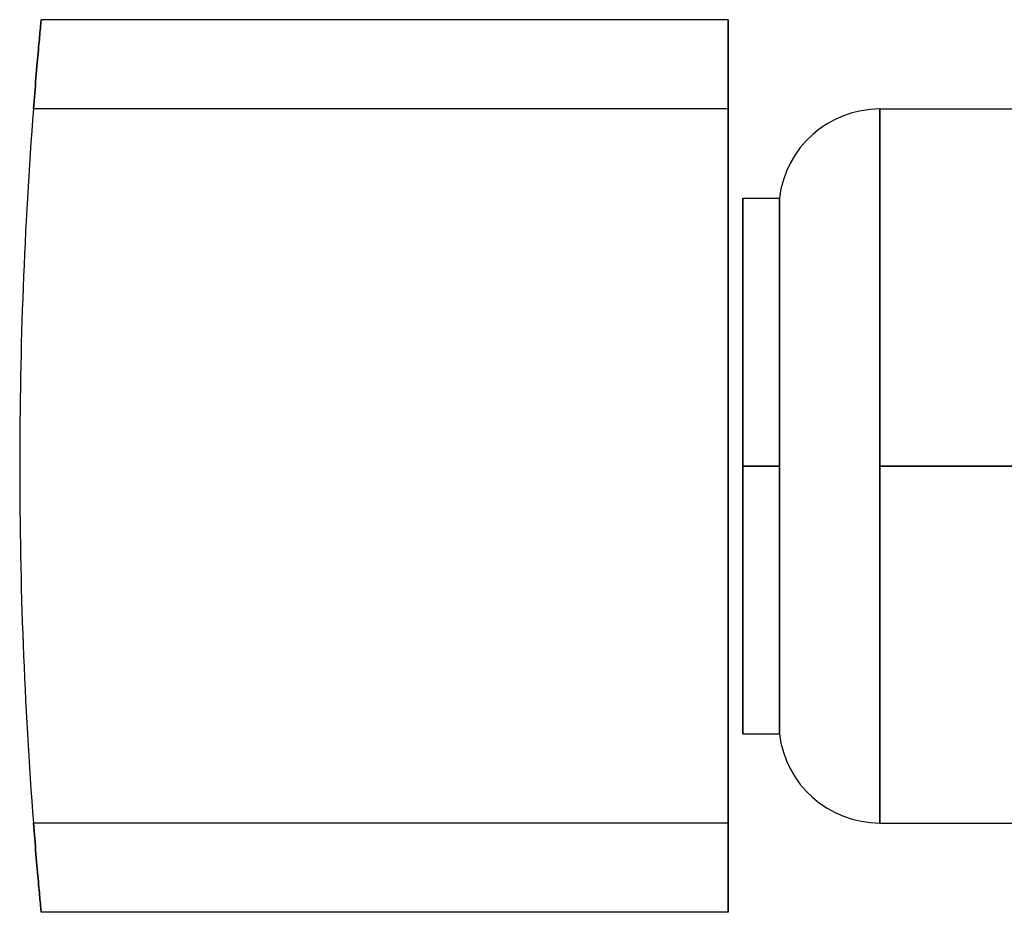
# Model space of a CAD drawing. Header units: millimetres. Extents: x -132 to 52, y -156 to 156.
# Tile 21 of 79: x -132 to -66, y -30 to 30. Entities that reach past the tile are written whole.
import ezdxf

# ---------------------------------------------------------------- set-up
doc = ezdxf.new("R2010")
doc.units = ezdxf.units.MM
doc.layers.add('MAIN-1', color=7, linetype='Continuous')

msp = doc.modelspace()

# ---------------------------------------------------------------- linework, layer by layer
at = {"layer": 'MAIN-1'}
for p, q in [((-130.582, 29.708), (-130.575, 29.786)), ((-130.575, 29.786), (-130.582, 29.708)), ((-130.575, 29.786), (-130.569, 29.853)), ((-130.569, 29.853), (-130.575, 29.786)), ((-130.569, 29.853), (-130.563, 29.906)), ((-130.563, 29.906), (-130.569, 29.853)), ((-130.563, 29.906), (-130.559, 29.948)), ((-130.559, 29.948), (-130.563, 29.906)), ((-130.559, 29.948), (-130.557, 29.977)), ((-130.557, 29.977), (-130.559, 29.948)), ((-130.557, 29.977), (-130.555, 29.994)), ((-130.555, 29.994), (-130.557, 29.977)), ((-130.555, 29.994), (-130.554, 30)), ((-130.554, 30), (-130.555, 29.994)), ((-130.554, 30), (-130.554, 30)), ((-84.4, 30), (-130.554, 30)), ((-84.4, 30), (-130.554, 30)), ((-84.4, 30), (-84.4, 30)), ((-84.4, 30), (-84.4, 24)), ((-84.4, 24), (-84.4, 30)), ((-130.65, 28.996), (-130.636, 29.141)), ((-130.636, 29.141), (-130.65, 28.996)), ((-130.636, 29.141), (-130.623, 29.276)), ((-130.623, 29.276), (-130.636, 29.141)), ((-130.623, 29.276), (-130.612, 29.401)), ((-130.612, 29.401), (-130.623, 29.276)), ((-130.612, 29.401), (-130.601, 29.515)), ((-130.601, 29.515), (-130.612, 29.401)), ((-130.601, 29.515), (-130.591, 29.618)), ((-130.591, 29.618), (-130.601, 29.515)), ((-130.591, 29.618), (-130.582, 29.708)), ((-130.582, 29.708), (-130.591, 29.618)), ((-130.711, 28.33), (-130.695, 28.507)), ((-130.695, 28.507), (-130.711, 28.33)), ((-130.695, 28.507), (-130.679, 28.678)), ((-130.679, 28.678), (-130.695, 28.507)), ((-130.679, 28.678), (-130.664, 28.841)), ((-130.664, 28.841), (-130.679, 28.678)), ((-130.664, 28.841), (-130.65, 28.996)), ((-130.65, 28.996), (-130.664, 28.841)), ((-130.763, 27.75), (-130.745, 27.954)), ((-130.745, 27.954), (-130.763, 27.75)), ((-130.745, 27.954), (-130.728, 28.147)), ((-130.728, 28.147), (-130.745, 27.954)), ((-130.728, 28.147), (-130.711, 28.33)), ((-130.711, 28.33), (-130.728, 28.147)), ((-130.822, 27.087), (-130.802, 27.316)), ((-130.802, 27.316), (-130.822, 27.087)), ((-130.802, 27.316), (-130.782, 27.538)), ((-130.782, 27.538), (-130.802, 27.316)), ((-130.782, 27.538), (-130.763, 27.75)), ((-130.763, 27.75), (-130.782, 27.538)), ((-130.885, 26.357), (-130.864, 26.606)), ((-130.864, 26.606), (-130.885, 26.357)), ((-130.864, 26.606), (-130.843, 26.85)), ((-130.843, 26.85), (-130.864, 26.606)), ((-130.843, 26.85), (-130.822, 27.087)), ((-130.822, 27.087), (-130.843, 26.85)), ((-130.949, 25.582), (-130.928, 25.844)), ((-130.928, 25.844), (-130.949, 25.582)), ((-130.928, 25.844), (-130.906, 26.102)), ((-130.906, 26.102), (-130.928, 25.844)), ((-130.906, 26.102), (-130.885, 26.357)), ((-130.885, 26.357), (-130.906, 26.102)), ((-130.993, 25.053), (-130.971, 25.318)), ((-130.971, 25.318), (-130.993, 25.053)), ((-130.971, 25.318), (-130.949, 25.582)), ((-130.949, 25.582), (-130.971, 25.318)), ((-131.055, 24.26), (-131.035, 24.523)), ((-131.035, 24.523), (-131.055, 24.26)), ((-131.035, 24.523), (-131.014, 24.787)), ((-131.014, 24.787), (-131.035, 24.523)), ((-131.014, 24.787), (-130.993, 25.053)), ((-130.993, 25.053), (-131.014, 24.787)), ((-131.076, 24), (-131.055, 24.26)), ((-131.055, 24.26), (-131.076, 24)), ((-84.4, 24), (-131.076, 24)), ((-84.4, 24), (-131.076, 24)), ((-84.4, 24), (-84.4, -24)), ((-84.4, -24), (-84.4, 24)), ((-74.2, 0), (-74.2, 24)), ((-74.2, 24), (-74.2, 0)), ((-74.2, 24), (-64, 24)), ((-83.4, 0), (-83.4, 18)), ((-83.4, 18), (-83.4, 0)), ((-83.4, 18), (-80.953, 18)), ((-80.953, 18), (-80.953, 0)), ((-80.953, 0), (-80.953, 18)), ((-83.4, 0), (-83.4, -18)), ((-80.953, 0), (-83.4, 0)), ((-80.953, 0), (-80.953, -18)), ((-64, 0), (-74.2, 0)), ((-132, 0), (-132, 0)), ((-83.4, -18), (-83.4, 0)), ((-83.4, 0), (-80.953, 0)), ((-80.953, -18), (-80.953, 0)), ((-74.2, -24), (-74.2, 0)), ((-74.2, 0), (-74.2, -24)), ((-74.2, 0), (-64, 0)), ((-83.4, -18), (-80.953, -18)), ((-131.076, -24), (-131.055, -24.26)), ((-84.4, -24), (-131.076, -24)), ((-131.055, -24.26), (-131.076, -24)), ((-84.4, -24), (-131.076, -24)), ((-131.055, -24.26), (-131.035, -24.523)), ((-131.035, -24.523), (-131.055, -24.26)), ((-84.4, -30), (-84.4, -24)), ((-84.4, -24), (-84.4, -30)), ((-74.2, -24), (-64, -24)), ((-131.035, -24.523), (-131.014, -24.787)), ((-131.014, -24.787), (-131.035, -24.523)), ((-131.014, -24.787), (-130.993, -25.053)), ((-130.993, -25.053), (-131.014, -24.787)), ((-130.993, -25.053), (-130.971, -25.318)), ((-130.971, -25.318), (-130.993, -25.053)), ((-130.971, -25.318), (-130.949, -25.582)), ((-130.949, -25.582), (-130.971, -25.318)), ((-130.949, -25.582), (-130.928, -25.844)), ((-130.928, -25.844), (-130.949, -25.582)), ((-130.928, -25.844), (-130.906, -26.102)), ((-130.906, -26.102), (-130.928, -25.844)), ((-130.906, -26.102), (-130.885, -26.357)), ((-130.885, -26.357), (-130.906, -26.102)), ((-130.885, -26.357), (-130.864, -26.606)), ((-130.864, -26.606), (-130.885, -26.357)), ((-130.864, -26.606), (-130.843, -26.85)), ((-130.843, -26.85), (-130.864, -26.606)), ((-130.843, -26.85), (-130.822, -27.087)), ((-130.822, -27.087), (-130.843, -26.85)), ((-130.822, -27.087), (-130.802, -27.316)), ((-130.802, -27.316), (-130.822, -27.087)), ((-130.802, -27.316), (-130.782, -27.538)), ((-130.782, -27.538), (-130.802, -27.316)), ((-130.782, -27.538), (-130.763, -27.75)), ((-130.763, -27.75), (-130.782, -27.538)), ((-130.763, -27.75), (-130.745, -27.954)), ((-130.745, -27.954), (-130.763, -27.75)), ((-130.745, -27.954), (-130.728, -28.147)), ((-130.728, -28.147), (-130.745, -27.954)), ((-130.728, -28.147), (-130.711, -28.33)), ((-130.711, -28.33), (-130.728, -28.147)), ((-130.711, -28.33), (-130.695, -28.507)), ((-130.695, -28.507), (-130.711, -28.33)), ((-130.695, -28.507), (-130.679, -28.678)), ((-130.679, -28.678), (-130.695, -28.507)), ((-130.679, -28.678), (-130.664, -28.841)), ((-130.664, -28.841), (-130.679, -28.678)), ((-130.664, -28.841), (-130.65, -28.996)), ((-130.65, -28.996), (-130.664, -28.841)), ((-130.65, -28.996), (-130.636, -29.141)), ((-130.636, -29.141), (-130.65, -28.996)), ((-130.636, -29.141), (-130.623, -29.276)), ((-130.623, -29.276), (-130.636, -29.141)), ((-130.623, -29.276), (-130.612, -29.401)), ((-130.612, -29.401), (-130.623, -29.276)), ((-130.612, -29.401), (-130.601, -29.515)), ((-130.601, -29.515), (-130.612, -29.401)), ((-130.601, -29.515), (-130.591, -29.618)), ((-130.591, -29.618), (-130.601, -29.515)), ((-130.591, -29.618), (-130.582, -29.708)), ((-130.582, -29.708), (-130.591, -29.618)), ((-130.582, -29.708), (-130.575, -29.786)), ((-130.575, -29.786), (-130.582, -29.708)), ((-130.575, -29.786), (-130.569, -29.853)), ((-130.569, -29.853), (-130.575, -29.786)), ((-130.569, -29.853), (-130.563, -29.906)), ((-130.563, -29.906), (-130.569, -29.853)), ((-130.563, -29.906), (-130.559, -29.948)), ((-130.559, -29.948), (-130.563, -29.906)), ((-130.559, -29.948), (-130.557, -29.977)), ((-130.557, -29.977), (-130.559, -29.948)), ((-130.557, -29.977), (-130.555, -29.994)), ((-130.555, -29.994), (-130.557, -29.977)), ((-130.555, -29.994), (-130.554, -30)), ((-130.554, -30), (-130.555, -29.994)), ((-84.4, -30), (-130.554, -30)), ((-130.554, -30), (-130.554, -30)), ((-84.4, -30), (-130.554, -30)), ((-84.4, -30), (-84.4, -30))]:
    msp.add_line(p, q, dxfattribs=at)
for centre, radius, start, end in [((180, 0), 312, 175.5883, 180.00002), ((180, 0), 312, 175.5883, 180.00002), ((-74.2, 17.2), 6.8, 89.99998, 173.24364), ((180, 0), 312, 179.99998, 184.4117), ((180, 0), 312, 180.00002, 184.4117), ((-74.2, -17.2), 6.8, 186.75636, 270.00002)]:
    msp.add_arc(centre, radius, start, end, dxfattribs=at)

doc.saveas('drawing.dxf')
